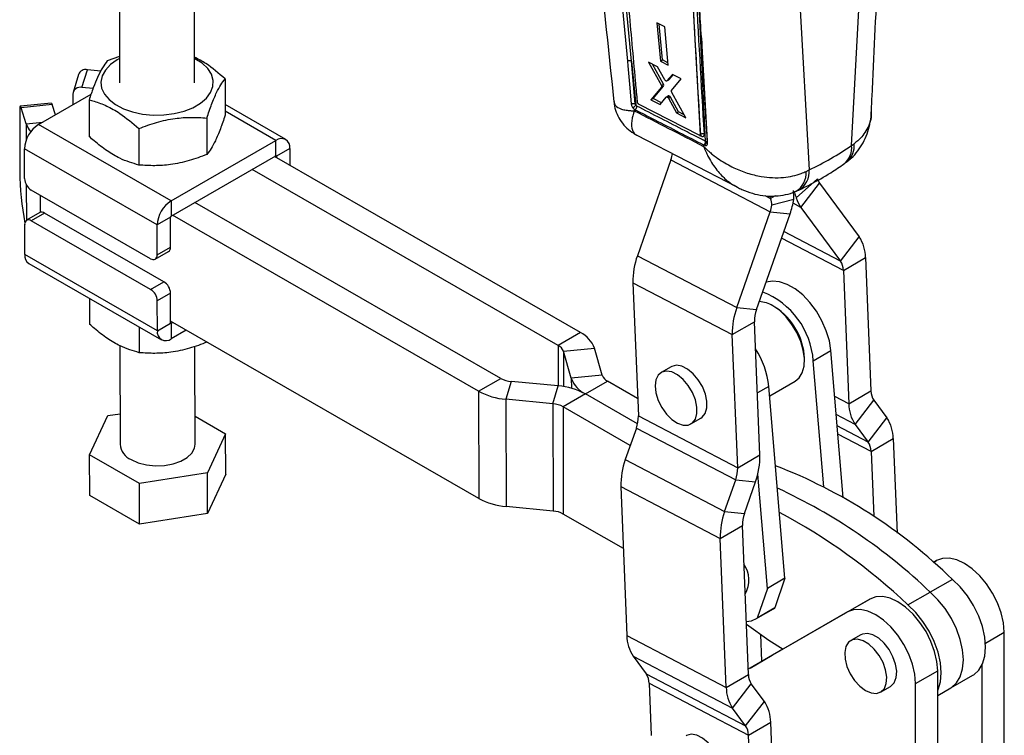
# Model space of a CAD drawing. Extents: x 31 to 371, y 23 to 290.
# Tile 25 of 26: x 285 to 364, y 185 to 243. Entities that reach past the tile are written whole.
import ezdxf

# ---------------------------------------------------------------- set-up
doc = ezdxf.new("R2010")
doc.units = 0
doc.layers.get('0').update_dxf_attribs({"linetype": 'CONTINUOUS'})

msp = doc.modelspace()

# ---------------------------------------------------------------- linework, layer by layer
at = {"color": 7, "linetype": 'CONTINUOUS'}
for p, q in [((334.087815, 239.418675), (332.380937, 258.112161)), ((338.224396, 257.609003), (339.603725, 233.547296)), ((351.696025, 232.667496), (352.823461, 253.827061)), ((293.131387, 251.348719), (293.153249, 237.679477)), ((299.153241, 237.689073), (299.131378, 251.358317)), ((347.193705, 250.577072), (348.3135, 230.714806)), ((333.384077, 243.6009), (333.769014, 239.399829)), ((336.753087, 242.152582), (336.124357, 242.474138)), ((336.124357, 242.474138), (336.407381, 239.409879)), ((336.580659, 239.50991), (336.324223, 242.371922)), ((337.034675, 239.087472), (336.753087, 242.152582)), ((293.149882, 239.784812), (292.173683, 239.440808)), ((334.087815, 239.418675), (334.449673, 235.882773)), ((334.401068, 236.000722), (334.087815, 239.418675)), ((336.407381, 239.409879), (336.580659, 239.50991)), ((336.407381, 239.409879), (337.034675, 239.087472)), ((337.016611, 239.284096), (336.580659, 239.50991)), ((290.148746, 237.303136), (290.585037, 238.729361)), ((291.653448, 238.621946), (290.585037, 238.729361)), ((336.174131, 238.970533), (335.451376, 239.342195)), ((335.451376, 239.342195), (336.485891, 237.466648)), ((336.65421, 237.563817), (335.771997, 239.17732)), ((336.75932, 237.923767), (336.174131, 238.970533)), ((289.868827, 238.335784), (289.432533, 236.909561)), ((301.59145, 237.996783), (301.59612, 235.0781)), ((336.933148, 237.833792), (336.920429, 237.826284)), ((336.921534, 237.824382), (337.09026, 237.921786)), ((337.374334, 238.353073), (336.933151, 237.833786)), ((336.933151, 237.833786), (337.101807, 237.931149)), ((337.101807, 237.931149), (337.434174, 238.322277)), ((337.310976, 237.056362), (338.082947, 237.988362)), ((338.082947, 237.988362), (337.374334, 238.353073)), ((291.031092, 237.214428), (290.148746, 237.303136)), ((336.49883, 237.320163), (335.655123, 236.321446)), ((335.82003, 236.416644), (336.666759, 237.417106)), ((336.485891, 237.466648), (336.65421, 237.563817)), ((336.49883, 237.320163), (336.666759, 237.417106)), ((286.666719, 234.331561), (290.873936, 236.760335)), ((289.41112, 236.764423), (289.412479, 235.916653)), ((290.716747, 236.30614), (290.721413, 233.387458)), ((335.655123, 236.321446), (335.82003, 236.416644)), ((335.655123, 236.321446), (336.389553, 235.941853)), ((336.493641, 236.067732), (335.82003, 236.416644)), ((336.389553, 235.941853), (336.876101, 236.530256)), ((337.054049, 236.636035), (336.888346, 236.540376)), ((336.979298, 236.522797), (337.144998, 236.618453)), ((337.051303, 236.439442), (337.216786, 236.534973)), ((337.051303, 236.439442), (337.695851, 235.266467)), ((337.858872, 235.360577), (337.216786, 236.534973)), ((338.457454, 234.872573), (337.324878, 236.909172)), ((285.16619, 235.488232), (285.174033, 230.584468)), ((287.694152, 236.062892), (285.219826, 235.80885)), ((287.769773, 235.929784), (285.295443, 235.675743)), ((285.686072, 234.399617), (285.295443, 235.675743)), ((288.019878, 235.112723), (287.769773, 235.929784)), ((306.439825, 233.146421), (301.59475, 235.933081)), ((334.310146, 235.575233), (334.324078, 235.439278)), ((334.310146, 235.575233), (334.377906, 235.531151)), ((334.580298, 236.120172), (334.578425, 236.133877)), ((339.506813, 233.483927), (334.698804, 235.953298)), ((300.134514, 234.862112), (300.13918, 231.943433)), ((337.695851, 235.266467), (337.858872, 235.360577)), ((337.695851, 235.266467), (338.457454, 234.872573)), ((338.318453, 235.122527), (337.858872, 235.360577)), ((297.273303, 228.231153), (286.666719, 234.331561)), ((294.697159, 234.016793), (294.701829, 231.09811)), ((334.521556, 233.486365), (342.566871, 229.315317)), ((339.576094, 233.478845), (339.582849, 233.482744)), ((339.603726, 233.547296), (339.604453, 233.547716)), ((339.604453, 233.547716), (339.604484, 233.547632)), ((296.161668, 226.300994), (285.555084, 232.401401)), ((285.558909, 230.010816), (285.555084, 232.401401)), ((297.273303, 228.231153), (305.652518, 233.068371)), ((305.654477, 231.842431), (305.652518, 233.068371)), ((306.768269, 232.424054), (305.70761, 231.811749)), ((306.768269, 232.424054), (306.770447, 231.063064)), ((339.86855, 232.588201), (339.863047, 232.711114)), ((339.863047, 232.711114), (339.873195, 232.705909)), ((339.873195, 232.705909), (339.926904, 232.678779)), ((340.067734, 232.969055), (340.015986, 232.995223)), ((351.696025, 232.667496), (351.904786, 232.806362)), ((297.275262, 227.005213), (305.654477, 231.842431)), ((330.014885, 217.693958), (305.535153, 231.773546)), ((305.70761, 231.811749), (305.707831, 231.674231)), ((328.238279, 216.668345), (303.758548, 230.747934)), ((337.255858, 231.513995), (334.57307, 223.843797)), ((337.255858, 231.513995), (345.201753, 227.365128)), ((351.105793, 231.213046), (351.436558, 231.440105)), ((347.279778, 228.470548), (348.979051, 229.987218)), ((348.068953, 230.591982), (348.3135, 230.714806)), ((347.649533, 227.704663), (349.145744, 229.641945)), ((349.145744, 229.641945), (352.311781, 225.348202)), ((295.636142, 223.60246), (286.090216, 229.092827)), ((345.220198, 228.413331), (345.182804, 228.625993)), ((345.594439, 228.629376), (345.220198, 228.413331)), ((297.273303, 228.231153), (297.275262, 227.005213)), ((323.650924, 214.020121), (299.171192, 228.09971)), ((347.075155, 228.352422), (345.333592, 227.882739)), ((347.649533, 227.704663), (350.81557, 223.41092)), ((286.780808, 227.289817), (285.720148, 226.677511)), ((287.1548, 227.253249), (286.09414, 226.640943)), ((296.700725, 221.762882), (287.1548, 227.253249)), ((297.222328, 226.9133), (296.161668, 226.300994)), ((297.226153, 224.522714), (297.222328, 226.9133)), ((321.874318, 212.994509), (297.394587, 227.074097)), ((342.518966, 219.69493), (345.201753, 227.365128)), ((344.099926, 219.534061), (346.782713, 227.204259)), ((345.201753, 227.365128), (346.782713, 227.204259)), ((285.568613, 223.942408), (285.564793, 226.332992)), ((295.640065, 221.150576), (286.09414, 226.640943)), ((296.165493, 223.910408), (296.161668, 226.300994)), ((350.81557, 223.41092), (352.311781, 225.348202)), ((296.165493, 223.910408), (297.226153, 224.522714)), ((296.175197, 217.842001), (285.568613, 223.942408)), ((296.010133, 223.565892), (297.070793, 224.178198)), ((334.57307, 223.843797), (342.518966, 219.69493)), ((351.045744, 222.662537), (352.82235, 223.68815)), ((352.82235, 223.68815), (353.25307, 213.024729)), ((285.897058, 223.220042), (296.503642, 217.119634)), ((351.045744, 222.662537), (351.476464, 211.999116)), ((295.640065, 221.150576), (296.700725, 221.762882)), ((334.216821, 221.683341), (342.162716, 217.534474)), ((334.216821, 221.683341), (334.64754, 211.019918)), ((297.232036, 220.84489), (296.171376, 220.232584)), ((297.235857, 218.454306), (297.232036, 220.84489)), ((290.742134, 220.433383), (290.745433, 218.36968)), ((296.175197, 217.842001), (296.171376, 220.232584)), ((345.567677, 219.732283), (345.408604, 219.824144)), ((342.518966, 219.69493), (344.099926, 219.534061)), ((294.722545, 218.144037), (294.725849, 216.080332)), ((296.175197, 217.842001), (297.235857, 218.454306)), ((321.888043, 204.412921), (297.235639, 218.591823)), ((297.408313, 218.492509), (297.288989, 218.423624)), ((297.288989, 218.423624), (297.290949, 217.197684)), ((342.162716, 217.534474), (343.939321, 218.560087)), ((344.370041, 207.896665), (343.939321, 218.560087)), ((298.473073, 217.880109), (297.290949, 217.197684)), ((330.014885, 217.693958), (328.238279, 216.668345)), ((342.593435, 206.871053), (342.162716, 217.534474)), ((293.186918, 216.630457), (293.199526, 208.747266)), ((299.199518, 208.756863), (299.186993, 216.588347)), ((328.657111, 216.200047), (331.135263, 216.441259)), ((329.286325, 214.03054), (328.657111, 216.200047)), ((331.764476, 214.271753), (331.135263, 216.441259)), ((348.640253, 215.439086), (350.045628, 216.250392)), ((351.029115, 204.495244), (350.045628, 216.250392)), ((347.93389, 215.449745), (347.93389, 215.633437)), ((349.485388, 205.337596), (348.640253, 215.439086)), ((331.764476, 214.271753), (329.286325, 214.03054)), ((337.270341, 214.959474), (336.474846, 214.500244)), ((321.874318, 212.994509), (323.650924, 214.020121)), ((324.464406, 213.77965), (324.050385, 212.351246)), ((328.230637, 213.421104), (324.464406, 213.77965)), ((327.816615, 211.992701), (328.230637, 213.421104)), ((330.406704, 212.777841), (332.18331, 213.803454)), ((334.591042, 212.41864), (332.18331, 213.803454)), ((345.150075, 212.634456), (347.193985, 213.81438)), ((321.874318, 212.994509), (321.888043, 204.412921)), ((330.406704, 212.777841), (328.630098, 211.752228)), ((334.582484, 210.376129), (330.406704, 212.777841)), ((346.372517, 198.02319), (345.087042, 213.387861)), ((351.476464, 211.999116), (353.25307, 213.024729)), ((324.050385, 212.351246), (324.06411, 203.769658)), ((327.816615, 211.992701), (324.050385, 212.351246)), ((327.816615, 211.992701), (327.83034, 203.411113)), ((351.987033, 210.339064), (353.483244, 212.276344)), ((353.483244, 212.276344), (354.524935, 210.863615)), ((292.219107, 211.041412), (293.195614, 211.193224)), ((328.630098, 211.752228), (328.643824, 203.170641)), ((334.002894, 208.662049), (328.630098, 211.752228)), ((290.762167, 207.906744), (292.219107, 211.041412)), ((299.195927, 211.001304), (301.636874, 209.597387)), ((334.64754, 211.019918), (342.593435, 206.871053)), ((338.855902, 210.375685), (339.651397, 210.834915)), ((351.987033, 210.339064), (353.028724, 208.926336)), ((353.028724, 208.926336), (354.524935, 210.863615)), ((301.636874, 209.597387), (300.179934, 206.462719)), ((301.642069, 206.348643), (301.636874, 209.597387)), ((334.486935, 210.045943), (333.604243, 207.522292)), ((334.486935, 210.045943), (342.432831, 205.897076)), ((353.258898, 208.177951), (355.035504, 209.203563)), ((355.035504, 209.203563), (355.340726, 201.647116)), ((294.742582, 205.617397), (290.762167, 207.906744)), ((290.767363, 204.658001), (290.762167, 207.906744)), ((353.258898, 208.177951), (353.469114, 202.973595)), ((333.604243, 207.522292), (341.550139, 203.373425)), ((342.593435, 206.871053), (344.370041, 207.896665)), ((300.179934, 206.462719), (294.742582, 205.617397)), ((300.18513, 203.213976), (300.179934, 206.462719)), ((301.642069, 206.348643), (300.18513, 203.213976)), ((344.967142, 197.211884), (344.201296, 206.365673)), ((294.747778, 202.368653), (294.742582, 205.617397)), ((341.550139, 203.373425), (342.432831, 205.897076)), ((342.432831, 205.897076), (344.013791, 205.73621)), ((343.131099, 203.212559), (344.013791, 205.73621)), ((333.247993, 205.361837), (341.193889, 201.212969)), ((333.247993, 205.361837), (333.729309, 193.445789)), ((294.747778, 202.368653), (290.767363, 204.658001)), ((300.18513, 203.213976), (294.747778, 202.368653)), ((327.83034, 203.411113), (324.06411, 203.769658)), ((341.550139, 203.373425), (343.131099, 203.212559)), ((333.448113, 200.40744), (328.643824, 203.170641)), ((341.193889, 201.212969), (342.970494, 202.238582)), ((343.45181, 190.322535), (342.970494, 202.238582)), ((341.675204, 189.296922), (341.193889, 201.212969)), ((358.484864, 199.43848), (358.249647, 199.302808)), ((346.372517, 198.02319), (344.967142, 197.211884)), ((346.372517, 198.02319), (345.561906, 195.649142)), ((359.763961, 197.940362), (357.987355, 196.914749)), ((344.967142, 197.211884), (344.156531, 194.837836)), ((356.210749, 195.889137), (357.987355, 196.914749)), ((353.155047, 196.361642), (343.434348, 190.754851)), ((351.378441, 195.336029), (353.155047, 196.361642)), ((351.378441, 195.336029), (343.434383, 190.753985)), ((344.051249, 194.771085), (345.456624, 195.58239)), ((345.561906, 195.649142), (344.156531, 194.837836)), ((345.456624, 195.58239), (345.561906, 195.649142)), ((333.729309, 193.445789), (341.675204, 189.296922)), ((344.530622, 191.389417), (344.444236, 193.52811)), ((352.437244, 193.500807), (351.641749, 193.041577)), ((363.916176, 161.858969), (363.916176, 193.704061)), ((346.215185, 192.360579), (343.578017, 190.83949)), ((346.214447, 192.361039), (345.354623, 191.865102)), ((334.239878, 191.785737), (342.185773, 187.636871)), ((334.239878, 191.785737), (335.281569, 190.373009)), ((343.578017, 190.83949), (345.354623, 191.865102)), ((343.578017, 190.83949), (343.578017, 190.837717)), ((356.809753, 189.601611), (358.586359, 190.627223)), ((358.586359, 158.782131), (358.586359, 190.627223)), ((362.13957, 160.833356), (362.13957, 191.096794)), ((335.281569, 190.373009), (343.227464, 186.224142)), ((341.675204, 189.296922), (343.45181, 190.322535)), ((359.630378, 189.246818), (361.406983, 190.272431)), ((335.511744, 189.624625), (343.457639, 185.475758)), ((335.511744, 189.624625), (335.680627, 185.44354)), ((342.185773, 187.636871), (343.681985, 189.574151)), ((344.723675, 188.161422), (343.681985, 189.574151)), ((354.022805, 188.91702), (354.8183, 189.376249)), ((356.809753, 157.756518), (356.809753, 189.601611)), ((358.586358, 188.644118), (359.630378, 189.246818)), ((343.227464, 186.224142), (342.185773, 187.636871)), ((343.227464, 186.224142), (344.723675, 188.161422)), ((343.457639, 185.475758), (345.234244, 186.501371)), ((345.403128, 182.320286), (345.234244, 186.501371)), ((343.626522, 181.294673), (343.457639, 185.475758))]:
    msp.add_line(p, q, dxfattribs=at)
at = {"color": 8, "linetype": 'CONTINUOUS'}
for p, q in [((340.015986, 232.995223), (339.463775, 245.245759)), ((305.652518, 233.068371), (301.595602, 235.401719)), ((285.686072, 234.399617), (287.022246, 234.536802)), ((285.686072, 234.399617), (285.688166, 233.091091)), ((339.543068, 233.474426), (339.684822, 233.401565)), ((305.70761, 231.811749), (305.65437, 231.84237)), ((285.693868, 229.525876), (285.698447, 226.663437)), ((286.807522, 228.680265), (286.809723, 227.304112)), ((344.76778, 228.649557), (345.220198, 228.413331)), ((347.649533, 227.704663), (347.016399, 228.035249)), ((351.045744, 222.662537), (346.097797, 225.246056)), ((350.81557, 223.41092), (346.28359, 225.777248)), ((297.288989, 218.423624), (297.23586, 218.454182)), ((328.238279, 216.668345), (328.243475, 213.41987)), ((328.657111, 216.200047), (328.661645, 213.365869)), ((329.286325, 214.03054), (329.287604, 213.231146)), ((345.087042, 213.387861), (344.169631, 212.858251)), ((351.476464, 211.999116), (350.352195, 212.586141)), ((351.987033, 210.339064), (350.474104, 211.129025)), ((353.028724, 208.926336), (350.550114, 210.220515)), ((353.258898, 208.177951), (350.605073, 209.563618)), ((358.249728, 199.302738), (358.484864, 199.43848)), ((362.411178, 192.835244), (363.916176, 193.704061))]:
    msp.add_line(p, q, dxfattribs=at)
at = {"color": 7, "linetype": 'CONTINUOUS', "flags": 128}
for points in [[(293.150159, 239.612172), (292.97127, 239.514398), (292.426579, 239.133685), (292.01658, 238.700588), (291.756091, 238.230757), (291.654526, 237.741176), (291.715552, 237.249542), (291.936973, 236.773616), (292.31078, 236.330604), (292.823464, 235.936517), (293.456495, 235.605601), (294.186995, 235.34981), (294.988559, 235.178395), (295.832217, 235.097549), (296.687478, 235.110194), (297.523431, 235.215873), (298.309862, 235.410765), (299.018347, 235.687828), (299.62328, 236.037049), (300.102797, 236.445804), (300.439567, 236.899322), (300.621418, 237.381209), (300.641777, 237.874049), (300.49991, 238.360031), (300.200943, 238.821589), (299.75568, 239.242043), (299.180217, 239.606193), (299.150151, 239.621769)], [(333.769014, 239.399829), (333.801818, 239.042067), (333.937073, 237.567419), (334.082386, 235.983918)], [(285.295443, 235.675743), (285.270056, 235.746968), (285.245679, 235.7919), (285.223254, 235.808812), (285.203643, 235.797053), (285.187593, 235.757078), (285.175728, 235.69042), (285.1685, 235.599642), (285.16619, 235.488232)], [(287.694152, 236.062892), (287.697584, 236.062853), (287.720009, 236.045941), (287.744382, 236.001011), (287.769773, 235.929784)], [(350.045628, 216.250392), (349.922104, 217.02775), (349.68167, 217.831207), (349.333566, 218.629882), (348.891171, 219.393083), (348.371483, 220.091482), (347.794476, 220.698241), (347.182323, 221.190039), (346.558549, 221.54798), (345.947124, 221.758307), (345.371547, 221.812936), (344.861966, 221.712765)], [(347.193985, 213.81438), (347.49975, 214.065437), (347.755209, 214.475396), (347.900925, 214.99909), (347.930082, 215.612035), (347.841319, 216.285567), (347.638786, 216.988195), (347.331953, 217.687063), (346.935167, 218.349493), (346.466981, 218.944513), (345.949288, 219.444296), (345.406293, 219.825478)], [(339.651397, 210.834915), (339.764023, 210.913593), (340.003379, 211.227076), (340.128334, 211.664423), (340.129621, 212.1932), (340.007144, 212.774189), (339.769987, 213.3643), (339.435738, 213.919767), (339.029188, 214.399398), (338.580489, 214.767614), (338.122918, 214.997112), (337.690411, 215.070866), (337.315045, 214.983412), (337.270341, 214.959474)], [(335.981582, 213.415454), (336.042747, 212.855354), (336.224255, 212.264299), (336.512644, 211.686123), (336.886525, 211.163708), (337.31817, 210.735801), (337.775566, 210.434134), (338.224789, 210.281081), (338.632523, 210.287994), (338.968528, 210.454363), (339.207884, 210.767846), (339.332839, 211.205193), (339.334126, 211.73397), (339.211649, 212.314959), (338.974492, 212.90507), (338.640243, 213.460538), (338.233693, 213.940169), (337.784994, 214.308384), (337.327422, 214.537883), (336.894915, 214.611637), (336.51955, 214.524183), (336.229165, 214.282001), (336.045297, 213.903057), (335.981582, 213.415454)], [(294.078202, 207.527452), (294.647506, 207.271054), (295.307012, 207.100724), (296.018382, 207.026367), (296.740283, 207.052299), (297.430756, 207.177015), (298.049673, 207.393269), (298.561067, 207.688491), (298.935218, 208.045522), (299.150377, 208.443617), (299.199518, 208.756863)], [(363.916176, 193.704061), (363.85505, 194.456105), (363.674022, 195.24983), (363.380046, 196.054741), (362.984418, 196.839912), (362.502337, 197.575179), (361.952323, 198.232294), (361.35551, 198.786008), (360.734826, 199.215048), (360.114117, 199.502932), (359.517232, 199.638599), (358.967103, 199.616835), (358.484864, 199.43848)], [(361.406983, 190.272431), (361.467527, 190.309153), (361.874377, 190.673223), (362.175612, 191.176414), (362.360327, 191.800504), (362.421833, 192.522897), (362.357901, 193.317435), (362.170848, 194.155348), (361.867446, 195.006298), (361.458682, 195.839472), (360.959354, 196.624701), (360.387547, 197.333553), (359.763961, 197.940362)], [(359.630378, 189.246818), (359.690921, 189.28354), (360.097771, 189.647611), (360.399006, 190.150801), (360.583722, 190.774891), (360.645227, 191.497284), (360.581296, 192.291822), (360.394243, 193.129736), (360.090841, 193.980686), (359.682076, 194.81386), (359.182748, 195.599088), (358.610941, 196.307941), (357.987355, 196.914749)], [(359.630378, 189.246818), (359.690921, 189.28354), (360.097771, 189.647611), (360.399006, 190.150801), (360.583722, 190.774891), (360.645227, 191.497284), (360.581296, 192.291822), (360.394243, 193.129736), (360.090841, 193.980686), (359.682076, 194.81386), (359.182748, 195.599088), (358.610941, 196.307941), (357.987355, 196.914749)], [(358.586359, 190.627223), (358.525232, 191.379267), (358.344205, 192.172992), (358.050229, 192.977903), (357.6546, 193.763074), (357.17252, 194.498341), (356.622506, 195.155456), (356.025693, 195.70917), (355.405009, 196.13821), (354.7843, 196.426094), (354.187415, 196.561761), (353.637286, 196.539997), (353.155047, 196.361642)], [(356.809753, 189.601611), (356.748627, 190.353654), (356.567599, 191.147379), (356.273623, 191.952291), (355.877995, 192.737462), (355.395914, 193.472729), (354.8459, 194.129844), (354.249087, 194.683557), (353.628403, 195.112598), (353.007695, 195.400482), (352.410809, 195.536148), (351.86068, 195.514385), (351.378441, 195.336029)], [(358.586359, 189.045568), (358.6224, 189.125189), (358.807116, 189.749279), (358.868621, 190.471671), (358.80469, 191.266209), (358.617637, 192.104123), (358.314235, 192.955073), (357.90547, 193.788247), (357.406143, 194.573476), (356.834335, 195.282328), (356.210749, 195.889137)], [(343.280605, 194.561109), (343.705178, 194.625046), (344.156531, 194.837836)], [(343.288856, 194.356827), (345.091523, 193.087037), (346.21666, 192.359657)], [(351.946061, 189.837614), (352.365194, 189.380859), (352.81897, 189.042654), (353.273733, 188.84808), (353.695755, 188.811568), (354.053736, 188.935829), (354.321128, 189.211644), (354.478098, 189.618556), (354.513005, 190.12639), (354.42326, 190.69748), (354.21552, 191.289471), (353.905191, 191.858457), (353.515289, 192.362241), (353.07473, 192.763458), (352.61619, 193.032353), (352.173676, 193.148981), (351.780008, 193.104695), (351.464381, 192.902778), (351.250206, 192.558203), (351.153364, 192.09653), (351.181041, 191.551997), (351.331182, 190.964989), (351.592652, 190.379043), (351.946061, 189.837614)], [(354.8183, 189.376249), (354.849231, 189.395059), (355.116623, 189.670873), (355.273593, 190.077786), (355.308501, 190.58562), (355.218755, 191.15671), (355.011016, 191.748701), (354.700686, 192.317687), (354.310784, 192.821471), (353.870225, 193.222688), (353.411685, 193.491583), (352.969172, 193.608211), (352.575503, 193.563924), (352.437244, 193.500807)], [(340.844103, 181.306828), (340.956551, 181.385357), (341.195972, 181.698756), (341.321001, 182.136037), (341.322364, 182.664769), (341.19996, 183.245739), (340.962868, 183.835859), (340.628672, 184.391361), (340.222157, 184.871048), (339.773474, 185.239343), (339.315897, 185.46893), (338.883365, 185.542784), (338.507956, 185.455425), (338.463046, 185.431386)]]:
    msp.add_lwpolyline(points, dxfattribs=at)
at = {"color": 7, "linetype": 'CONTINUOUS'}
for centre, radius, start, end in [((333.946588, 239.101818), 0.346905, 65.9768329, 120.78918064), ((290.46071, 238.107156), 0.634504, 78.70014089, 158.87988388), ((290.018736, 236.706801), 0.610343, 77.70109111, 174.58268506), ((333.311596, 237.054935), 1.633764, 303.10590737, 314.15468913), ((334.181972, 235.807635), 0.33887, 305.32370069, 2.16236641), ((287.969394, 232.296122), 2.416604, 122.61912363, 177.50310699), ((287.364082, 234.94199), 1.763487, 197.91207342, 221.95091369), ((306.087494, 232.53339), 0.689499, 350.87595632, 129.11349739), ((339.568062, 233.40099), 0.116762, 0.28219026, 59.16298826), ((339.67901, 232.981644), 0.33725, 305.15487369, 2.30754894), ((339.727319, 232.95491), 0.340709, 305.85904372, 2.37870082), ((350.072737, 232.45889), 1.636637, 309.70981477, 7.3228513), ((305.675191, 231.816955), 0.032834, 350.876378, 129.11382269), ((334.443337, 232.505956), 2.982325, 340.57252753, 350.84802543), ((309.04061, 230.832436), 23.867865, 180.59526905, 190.56084129), ((286.710253, 230.064435), 1.152592, 182.6663954, 237.45579602), ((350.046337, 230.289613), 1.109298, 195.81907532, 215.72208123), ((349.647265, 229.141328), 2.460679, 195.81902912, 215.72172332), ((298.575978, 226.195714), 2.416604, 122.61912363, 177.50310699), ((342.389202, 228.357096), 2.982356, 340.57258124, 350.84797172), ((340.543855, 229.404649), 6.615517, 340.57270868, 350.84798542), ((286.93605, 226.946767), 0.37654, 54.48281133, 114.34834761), ((297.337313, 226.908277), 0.115095, 122.62413978, 177.49877985), ((285.887929, 226.386475), 0.327532, 50.98003962, 189.39798365), ((349.831618, 223.676856), 2.990753, 0.21636522, 33.97545685), ((296.868902, 224.476529), 0.360223, 304.08756484, 7.36630172), ((286.342796, 223.858561), 0.77871, 173.81873395, 235.08183128), ((295.842354, 223.85693), 0.327534, 230.98016574, 9.39693233), ((340.132244, 221.817513), 5.916945, 159.97351923, 181.29934251), ((349.697468, 222.657446), 1.348286, 0.21634946, 33.97550489), ((296.080679, 220.791264), 1.152605, 2.66667928, 57.45569643), ((295.02002, 220.178959), 1.152605, 2.66667928, 57.45569643), ((342.23746, 214.961733), 6.420563, 4.26373842, 68.50410963), ((344.220664, 217.9593), 2.210958, 57.57118687, 87.3823642), ((342.831362, 215.420096), 5.106986, 2.39419133, 57.63069221), ((348.078145, 217.668644), 5.916951, 159.97352266, 181.29932512), ((346.606116, 218.620572), 2.667481, 159.97354612, 181.29929595), ((297.268276, 218.449102), 0.032835, 170.87969776, 309.11050293), ((296.855973, 217.732665), 0.6895, 170.87600097, 309.11345274), ((329.002209, 215.660883), 2.271322, 20.09501762, 63.52209517), ((327.859706, 215.908315), 0.849096, 20.09510358, 63.52196765), ((338.21159, 212.640293), 6.915974, 6.20539624, 32.76439612), ((332.561882, 214.563485), 0.849096, 200.09512481, 243.52203684), ((324.622946, 215.812155), 2.038679, 241.52400689, 265.53983051), ((327.806521, 207.984086), 5.453534, 61.52413325, 85.53966079), ((331.419377, 214.810915), 2.27132, 200.09499166, 243.52211637), ((324.474502, 217.788269), 5.45354, 241.52414464, 265.53964678), ((354.601354, 213.029821), 1.348294, 180.21638144, 213.97541544), ((327.658066, 209.960167), 2.038708, 61.52414143, 85.53964595), ((354.467197, 212.010411), 2.990754, 180.21638381, 213.9754566), ((331.980748, 210.959433), 2.667478, 339.97351784, 1.29929863), ((352.044764, 209.192267), 2.990761, 0.21641446, 33.97540761), ((294.645509, 208.862482), 1.450566, 184.55571547, 246.97741225), ((351.910609, 208.172857), 1.348299, 0.216441, 33.97535587), ((339.163438, 205.496004), 5.916966, 159.97355068, 181.2992971), ((338.454602, 207.762497), 5.91696, 339.97353289, 1.29930335), ((339.926622, 206.810569), 2.667499, 339.97360055, 1.29925901), ((330.48133, 167.937941), 41.923952, 45.69560379, 68.83430188), ((327.093518, 164.69098), 44.640794, 46.20708408, 65.26963558), ((324.488231, 209.206695), 5.453554, 241.52419128, 265.53962776), ((327.671792, 201.378577), 2.03871, 61.52419612, 85.53966515), ((347.109323, 201.347138), 5.916956, 159.97353272, 181.29931506), ((345.637295, 202.299068), 2.667486, 159.97355029, 181.29930927), ((324.433262, 162.573557), 46.040596, 46.35359754, 62.16314142), ((341.208522, 197.889681), 2.277937, 330.51563356, 34.11047029), ((336.720055, 193.457087), 2.990767, 180.21644576, 213.97537631), ((334.163455, 189.619531), 1.348298, 0.21647036, 33.97536946), ((344.800092, 190.327627), 1.348292, 180.21639826, 213.97544769), ((344.665948, 189.30822), 2.990765, 180.21643596, 213.97538611), ((342.243506, 186.490074), 2.990759, 0.2164122, 33.97542821), ((342.109355, 185.470665), 1.348294, 0.21642053, 33.97542542)]:
    msp.add_arc(centre, radius, start, end, dxfattribs=at)
at = {"color": 8, "linetype": 'CONTINUOUS'}
for centre, radius, start, end in [((350.243614, 232.624147), 1.671137, 311.23901469, 6.25977561), ((346.355601, 230.466824), 1.717918, 300.46166215, 4.17795509), ((346.601108, 230.575744), 1.718029, 300.21990068, 4.64276343)]:
    msp.add_arc(centre, radius, start, end, dxfattribs=at)
at = {"color": 7, "linetype": 'CONTINUOUS'}
for centre, major_axis, ratio, start_param, end_param in [((336.573281, 237.536058), (-0.082984, 0.128252), 0.548548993, 3.30778157, 4.57672837), ((337.136748, 236.503836), (-0.084731, 0.130953), 0.548548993, 5.341254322, 6.439677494), ((337.135524, 236.505912), (-0.083887, 0.129649), 0.548548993, 4.584162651, 5.329344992), ((317.883657, 283.099483), (-33.256957, 50.807286), 0.613529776, 3.054804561, 3.159584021), ((343.76179, 227.571409), (-0.06163, 2.187843), 0.727290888, 4.834659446, 5.086827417), ((343.76179, 227.571409), (1.308764, 4.431306), 0.68733165, 5.086263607, 5.246604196), ((350.231817, 231.306477), (1.308764, 4.431306), 0.68733165, 2.323912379, 2.449006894)]:
    msp.add_ellipse(centre, major_axis=major_axis, ratio=ratio, start_param=start_param, end_param=end_param, dxfattribs=at)
for points, knots in [([(334.578425, 236.133877), (334.571172, 236.213835), (334.519304, 236.785631), (334.288953, 239.324792), (333.646755, 246.40078), (333.048026, 252.985564), (332.628203, 257.602749)], [0, 0, 0, 0, 0.01117405, 0.079907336, 0.354840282, 1, 1, 1, 1]), ([(338.227788, 257.610685), (338.456811, 253.596032), (338.914487, 245.573216), (339.374588, 237.554053), (339.604453, 233.547716)], [0, 0, 0, 0, 0.500404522, 1, 1, 1, 1]), ([(339.926125, 233.559948), (339.69579, 237.56663), (339.234745, 245.586512), (338.776185, 253.61), (338.546718, 257.625006)], [0, 0, 0, 0, 0.49959354, 1, 1, 1, 1]), ([(353.281194, 235.342406), (353.301102, 235.753692), (353.631602, 242.581591), (353.944787, 249.412662), (354.239107, 255.832255)], [0, 0, 0, 0, 0.060236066, 1, 1, 1, 1]), ([(330.825709, 253.84652), (330.983122, 252.342389), (331.599317, 246.45445), (332.225764, 240.558706), (332.692178, 236.169086)], [0, 0, 0, 0, 0.2554596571, 1, 1, 1, 1]), ([(340.179934, 232.843527), (340.174187, 232.942418), (340.140259, 233.526215), (339.993759, 236.049777), (339.759732, 240.095545), (339.555044, 243.657493), (339.46188, 245.278711)], [0, 0, 0, 0, 0.023865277, 0.140887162, 0.608975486, 1, 1, 1, 1]), ([(292.173683, 239.440808), (292.047067, 239.271527), (291.791091, 238.929294), (291.412201, 238.190373), (291.05029, 237.299756), (290.828605, 236.639363), (290.716747, 236.30614)], [0, 0, 0, 0, 0.264602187, 0.534942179, 0.765339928, 1, 1, 1, 1]), ([(301.59145, 237.996783), (301.08429, 238.436896), (300.280121, 239.134753), (299.454802, 239.567791), (299.149982, 239.727728)], [0, 0, 0, 0, 0.630663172, 1, 1, 1, 1]), ([(300.134514, 234.862112), (300.260801, 235.236961), (300.516112, 235.994786), (300.894758, 236.885751), (301.25702, 237.553217), (301.479294, 237.848027), (301.59145, 237.996783)], [0, 0, 0, 0, 0.264602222, 0.534942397, 0.765340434, 1, 1, 1, 1]), ([(336.83676, 237.837798), (336.824413, 237.847229), (336.799719, 237.866091), (336.774104, 237.898777), (336.762328, 237.918683), (336.75932, 237.923767)], [0, 0, 0, 0, 0.426805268, 0.853591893, 1, 1, 1, 1]), ([(336.908484, 237.819234), (336.897986, 237.81824), (336.876302, 237.816189), (336.850216, 237.830445), (336.83676, 237.837798)], [0, 0, 0, 0, 0.484176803, 1, 1, 1, 1]), ([(336.485891, 237.466648), (336.493236, 237.45135), (336.507927, 237.420754), (336.515707, 237.376292), (336.512542, 237.341356), (336.502958, 237.326543), (336.498831, 237.320162)], [0, 0, 0, 0, 0.266156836, 0.532315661, 0.798561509, 1, 1, 1, 1]), ([(337.324878, 236.909172), (337.317456, 236.924429), (337.302613, 236.954943), (337.294504, 236.999482), (337.297349, 237.034764), (337.306849, 237.049821), (337.310976, 237.056361)], [0, 0, 0, 0, 0.265354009, 0.530679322, 0.796154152, 1, 1, 1, 1]), ([(290.716747, 236.30614), (290.850731, 236.271739), (291.312089, 236.153284), (292.128509, 235.84869), (293.343822, 235.175067), (294.190368, 234.450538), (294.697159, 234.016793)], [0, 0, 0, 0, 0.1033333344, 0.35581398, 0.614353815, 1, 1, 1, 1]), ([(336.889458, 236.538489), (336.892965, 236.541076), (336.904218, 236.549375), (336.932494, 236.546945), (336.960397, 236.535619), (336.976069, 236.524988), (336.979298, 236.522797)], [0, 0, 0, 0, 0.167041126, 0.535880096, 0.904350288, 1, 1, 1, 1]), ([(336.979298, 236.522797), (336.991521, 236.512688), (337.015965, 236.49247), (337.039168, 236.46067), (337.049498, 236.4426), (337.051304, 236.439442)], [0, 0, 0, 0, 0.4521317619, 0.9042464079, 1, 1, 1, 1]), ([(332.700952, 236.171743), (332.704188, 236.10655), (332.718353, 235.821147), (332.870128, 235.328241), (333.163856, 234.707758), (333.589616, 234.1637), (334.05556, 233.747658), (334.38949, 233.569157), (334.527377, 233.495449)], [0, 0, 0, 0, 0.057839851, 0.253215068, 0.451238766, 0.664869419, 0.86161726, 1, 1, 1, 1]), ([(334.082386, 235.983918), (334.101016, 235.993738), (334.139767, 236.014165), (334.213825, 236.030485), (334.290091, 236.032578), (334.355111, 236.021525), (334.387345, 236.006935), (334.401068, 236.000722)], [0, 0, 0, 0, 0.201390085, 0.418920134, 0.636450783, 0.845218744, 1, 1, 1, 1]), ([(334.082386, 235.983918), (334.089497, 235.943443), (334.103013, 235.866516), (334.152567, 235.761078), (334.190327, 235.706182), (334.203939, 235.686393)], [0, 0, 0, 0, 0.4152312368, 0.7892008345, 1, 1, 1, 1]), ([(334.203939, 235.686393), (334.22764, 235.657055), (334.261208, 235.615502), (334.299029, 235.584381), (334.310146, 235.575233)], [0, 0, 0, 0, 0.706048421, 1, 1, 1, 1]), ([(334.377906, 235.531151), (334.474831, 235.48135), (335.003437, 235.209751), (336.832185, 234.269951), (338.563353, 233.379575), (339.863047, 232.711114)], [0, 0, 0, 0, 0.052995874, 0.289025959, 1, 1, 1, 1]), ([(334.449673, 235.882773), (334.440286, 235.896949), (334.421412, 235.925454), (334.405963, 235.967278), (334.402476, 235.991101), (334.401068, 236.000722)], [0, 0, 0, 0, 0.3709657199, 0.7459477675, 1, 1, 1, 1]), ([(334.520602, 235.820421), (334.508025, 235.828042), (334.482987, 235.843216), (334.460744, 235.869627), (334.449673, 235.882773)], [0, 0, 0, 0, 0.502267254, 1, 1, 1, 1]), ([(340.015986, 232.995223), (339.908111, 233.050714), (339.368734, 233.328168), (337.537325, 234.270109), (335.81311, 235.156193), (334.520601, 235.820421)], [0, 0, 0, 0, 0.058907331, 0.29453669, 1, 1, 1, 1]), ([(334.698804, 235.953298), (334.686397, 235.961065), (334.661583, 235.9766), (334.626916, 236.01506), (334.599319, 236.059452), (334.585265, 236.095901), (334.581282, 236.115362), (334.580298, 236.120172)], [0, 0, 0, 0, 0.231277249, 0.462562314, 0.693616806, 0.924269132, 1, 1, 1, 1]), ([(294.697159, 234.016793), (295.168913, 234.192944), (296.122653, 234.549065), (297.536123, 234.844851), (298.887612, 234.94336), (299.716348, 234.88936), (300.134514, 234.862112)], [0, 0, 0, 0, 0.2646021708, 0.5349421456, 0.7653398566, 1, 1, 1, 1]), ([(301.59612, 235.0781), (301.469834, 234.703252), (301.214523, 233.945428), (300.83587, 233.054462), (300.473611, 232.386999), (300.251336, 232.092189), (300.13918, 231.943433)], [0, 0, 0, 0, 0.264602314, 0.534942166, 0.76534033, 1, 1, 1, 1]), ([(334.324078, 235.439278), (335.238472, 234.969527), (337.086985, 234.019893), (338.934789, 233.068814), (339.86855, 232.588201)], [0, 0, 0, 0, 0.494665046, 1, 1, 1, 1]), ([(351.332797, 231.381499), (351.448491, 231.467114), (351.775221, 231.708897), (352.209952, 232.216446), (352.638188, 232.869962), (352.959825, 233.587412), (353.170619, 234.359067), (353.272568, 234.950058), (353.272671, 235.284669), (353.272689, 235.344018)], [0, 0, 0, 0, 0.094222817, 0.266092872, 0.434526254, 0.607691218, 0.780510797, 0.961069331, 1, 1, 1, 1]), ([(294.701829, 231.09811), (294.195493, 231.247056), (293.358154, 231.493371), (292.143132, 232.21412), (291.325711, 232.847681), (290.855534, 233.267658), (290.721413, 233.387458)], [0, 0, 0, 0, 0.38564438, 0.63774938, 0.896666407, 1, 1, 1, 1]), ([(339.603726, 233.547296), (339.603287, 233.534302), (339.602411, 233.508316), (339.585698, 233.482407), (339.559645, 233.470337), (339.531419, 233.47283), (339.513079, 233.481101), (339.506813, 233.483927)], [0, 0, 0, 0, 0.221093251, 0.442153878, 0.663430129, 0.885021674, 1, 1, 1, 1]), ([(339.583472, 233.479429), (339.598162, 233.487463), (339.623582, 233.501366), (339.643855, 233.49467), (339.639953, 233.496212), (339.639845, 233.496255)], [0, 0, 0, 0, 0.570949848, 0.988034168, 1, 1, 1, 1]), ([(339.926125, 233.559948), (339.902533, 233.570268), (339.855349, 233.590906), (339.765022, 233.597036), (339.67482, 233.583987), (339.627929, 233.55975), (339.604484, 233.547632)], [0, 0, 0, 0, 0.2500005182, 0.5000006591, 0.7500007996, 1, 1, 1, 1]), ([(339.684822, 233.401565), (339.712013, 233.390403), (339.769242, 233.366912), (339.844306, 233.375113), (339.90022, 233.419416), (339.926214, 233.486616), (339.92615, 233.53977), (339.926125, 233.559948)], [0, 0, 0, 0, 0.2003677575, 0.4217074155, 0.6430717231, 0.8645050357, 1, 1, 1, 1]), ([(339.86855, 232.588201), (339.871646, 232.585068), (339.875265, 232.581407), (339.881185, 232.575421), (339.888034, 232.568524), (339.901135, 232.555353), (339.923368, 232.533142), (339.960913, 232.495987), (340.024599, 232.433986), (340.13345, 232.330813), (340.322201, 232.159853), (340.658953, 231.877234), (341.300941, 231.405187), (342.221594, 230.87845), (343.350395, 230.432566), (344.696403, 230.101875), (346.200218, 230.037463), (347.389585, 230.291675), (347.940232, 230.535082), (348.068953, 230.591982)], [0, 0, 0, 0, 0.001491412, 0.001742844, 0.002848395, 0.004781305, 0.008025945, 0.013472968, 0.022620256, 0.037995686, 0.063904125, 0.107878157, 0.184125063, 0.32590456, 0.450451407, 0.574947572, 0.775352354, 0.947485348, 1, 1, 1, 1]), ([(339.926904, 232.678779), (339.959205, 232.666617), (340.02689, 232.641131), (340.109957, 232.662433), (340.164157, 232.722054), (340.181304, 232.789089), (340.180201, 232.833003), (340.179937, 232.843525)], [0, 0, 0, 0, 0.233023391, 0.488289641, 0.709335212, 0.930353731, 1, 1, 1, 1]), ([(340.163102, 233.035779), (340.163162, 233.028882), (340.163337, 233.008777), (340.154353, 232.98156), (340.133067, 232.961608), (340.103063, 232.955604), (340.079445, 232.964594), (340.067735, 232.969051)], [0, 0, 0, 0, 0.117059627, 0.341263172, 0.56367588, 0.783647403, 1, 1, 1, 1]), ([(300.13918, 231.943433), (299.667426, 231.767282), (298.713686, 231.411159), (297.300215, 231.115375), (295.948728, 231.016869), (295.119993, 231.070865), (294.701829, 231.09811)], [0, 0, 0, 0, 0.264602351, 0.534942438, 0.765340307, 1, 1, 1, 1]), ([(347.466123, 229.091336), (347.78341, 229.244235), (348.663619, 229.668402), (349.887745, 230.366117), (350.761278, 230.957907), (351.118114, 231.199652)], [0, 0, 0, 0, 0.250035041, 0.693640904, 1, 1, 1, 1]), ([(342.571238, 229.330985), (342.689436, 229.265435), (343.06839, 229.055274), (343.748945, 228.821688), (344.586206, 228.638668), (345.418482, 228.589315), (346.224806, 228.676862), (346.834674, 228.813538), (347.148326, 228.966024), (347.222556, 229.002111)], [0, 0, 0, 0, 0.083595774, 0.26801654, 0.444284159, 0.615989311, 0.78357384, 0.94877989, 1, 1, 1, 1]), ([(347.12887, 228.9465), (347.219326, 228.980622), (347.334872, 229.024209), (347.441406, 229.083806), (347.46454, 229.096748)], [0, 0, 0, 0, 0.782854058, 1, 1, 1, 1]), ([(294.725849, 216.080332), (294.219513, 216.229278), (293.382174, 216.475592), (292.167152, 217.196343), (291.349731, 217.829904), (290.879553, 218.24988), (290.745433, 218.36968)], [0, 0, 0, 0, 0.385644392, 0.6377494, 0.896666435, 1, 1, 1, 1]), ([(300.1632, 216.925655), (299.691445, 216.749504), (298.737706, 216.393382), (297.324235, 216.097597), (295.972747, 215.99909), (295.144013, 216.053087), (294.725849, 216.080332)], [0, 0, 0, 0, 0.264602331, 0.534942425, 0.765340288, 1, 1, 1, 1])]:
    msp.add_open_spline(points, degree=3, knots=knots, dxfattribs=at)
at = {"color": 8, "linetype": 'CONTINUOUS'}
for points, knots in [([(339.692272, 241.273479), (339.704669, 241.055396), (339.860797, 238.308685), (340.018196, 235.563242), (340.163099, 233.035781)], [0, 0, 0, 0, 0.0793978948, 1, 1, 1, 1]), ([(332.694375, 236.169419), (332.719707, 236.070009), (332.784886, 235.814221), (333.158082, 235.599403), (333.579531, 235.498846), (333.837971, 235.464334), (333.996749, 235.450541), (334.126968, 235.443792), (334.206035, 235.441203), (334.253633, 235.440158), (334.282133, 235.439704), (334.299135, 235.439494), (334.308666, 235.439413), (334.313449, 235.439355), (334.317962, 235.439334), (334.32124, 235.439304), (334.324078, 235.439278)], [0, 0, 0, 0, 0.223812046, 0.575882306, 0.754290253, 0.820242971, 0.893772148, 0.937048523, 0.962658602, 0.977842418, 0.986850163, 0.992196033, 0.99536861, 0.996647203, 0.997097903, 1, 1, 1, 1]), ([(334.324078, 235.439278), (334.323107, 235.436528), (334.321985, 235.433351), (334.320447, 235.428963), (334.318818, 235.424325), (334.315584, 235.415058), (334.309849, 235.398528), (334.300342, 235.370768), (334.284756, 235.324262), (334.259717, 235.246602), (334.220946, 235.117548), (334.179145, 234.957447), (334.123454, 234.691506), (334.072233, 234.231936), (334.184694, 233.792361), (334.372892, 233.535168), (334.514423, 233.496676), (334.525001, 233.493799)], [0, 0, 0, 0, 0.002812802, 0.003249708, 0.004490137, 0.007566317, 0.012748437, 0.021480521, 0.036198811, 0.061024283, 0.102972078, 0.174243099, 0.238197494, 0.411140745, 0.752375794, 0.981493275, 1, 1, 1, 1]), ([(353.274121, 235.342449), (353.275409, 235.318542), (353.302475, 234.816546), (353.002527, 233.979728), (352.428418, 233.199634), (352.004, 232.880876), (351.904786, 232.806362)], [0, 0, 0, 0, 0.023032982, 0.483655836, 0.879297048, 1, 1, 1, 1]), ([(339.604484, 233.547632), (339.605064, 233.539992), (339.606598, 233.519811), (339.600013, 233.495375), (339.586859, 233.487078), (339.581082, 233.483433)], [0, 0, 0, 0, 0.254625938, 0.672596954, 1, 1, 1, 1]), ([(339.86855, 232.588201), (339.870118, 232.584099), (339.87195, 232.579305), (339.874948, 232.571474), (339.878428, 232.562429), (339.885088, 232.545179), (339.896433, 232.516064), (339.915693, 232.467325), (339.948664, 232.38586), (340.005852, 232.249974), (340.107371, 232.023767), (340.295194, 231.646969), (340.672682, 231.00688), (341.261455, 230.275391), (341.943504, 229.663185), (342.397685, 229.429357), (342.574951, 229.338095)], [0, 0, 0, 0, 0.002812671, 0.003287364, 0.005374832, 0.009022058, 0.015143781, 0.025420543, 0.042677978, 0.071684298, 0.120557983, 0.203506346, 0.34732323, 0.614705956, 0.849620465, 1, 1, 1, 1])]:
    msp.add_open_spline(points, degree=3, knots=knots, dxfattribs=at)

doc.saveas('drawing.dxf')
